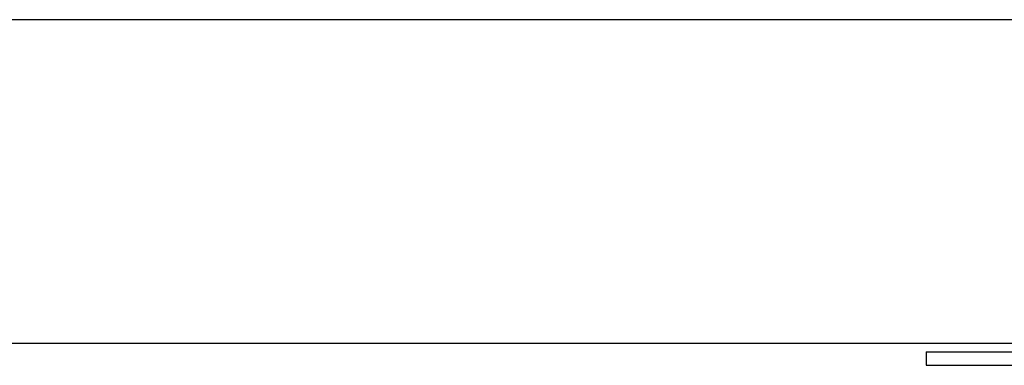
# Model space of a CAD drawing. Header units: millimetres. Extents: x -8838 to 31257, y -6224 to 3754.
# Tile 191 of 205: x 2313 to 2349, y -321 to -308. Entities that reach past the tile are written whole.
import ezdxf

# ---------------------------------------------------------------- set-up
doc = ezdxf.new("R2010")
doc.units = ezdxf.units.MM
doc.header["$LTSCALE"] = 10
doc.header["$MEASUREMENT"] = 0
doc.linetypes.add('rzut 2 pietra$0$ArchiTECH.PC Solid Line Type', pattern=[0])
doc.linetypes.add('SUFIT_2 PIETRO$0$ArchiTECH.PC Solid Line Type', pattern=[0])
doc.layers.add('IS_ARCH', color=254, linetype='CONTINUOUS', lineweight=18)
doc.layers.add('SUFIT_2 PIETRO$0$WINDA', color=254, linetype='CONTINUOUS')

msp = doc.modelspace()

# ---------------------------------------------------------------- linework, layer by layer
at = {"layer": 'IS_ARCH', "linetype": 'rzut 2 pietra$0$ArchiTECH.PC Solid Line Type'}
for p, q in [((2383.87, -308), (2169.778, -308)), ((2384, -308), (2170, -308)), ((2181.778, -320), (2371.87, -320)), ((2182, -320), (2372, -320)), ((2182, -320), (2372, -320)), ((2182, -320), (2372, -320)), ((2182, -320), (2372, -320)), ((2346.5, -320.32), (2360, -320.32)), ((2346.5, -320.32), (2346.5, -320.82)), ((2346.5, -320.32), (2360, -320.32)), ((2346.5, -320.32), (2346.5, -320.82)), ((2346.5, -320.32), (2346.5, -320.82)), ((2346.5, -320.32), (2360, -320.32)), ((2346.5, -320.82), (2353.2, -320.82)), ((2346.5, -320.82), (2353.2, -320.82)), ((2346.5, -320.82), (2353.2, -320.82))]:
    msp.add_line(p, q, dxfattribs=at)
at = {"layer": 'SUFIT_2 PIETRO$0$WINDA', "linetype": 'SUFIT_2 PIETRO$0$ArchiTECH.PC Solid Line Type'}
for p, q in [((2383.87, -308), (2169.778, -308)), ((2384, -308), (2170, -308)), ((2181.778, -320), (2371.87, -320)), ((2182, -320), (2372, -320)), ((2182, -320), (2372, -320)), ((2182, -320), (2372, -320)), ((2182, -320), (2372, -320)), ((2346.5, -320.32), (2360, -320.32)), ((2346.5, -320.32), (2346.5, -320.82)), ((2346.5, -320.32), (2346.5, -320.82)), ((2346.5, -320.32), (2360, -320.32)), ((2346.5, -320.32), (2346.5, -320.82)), ((2346.5, -320.32), (2360, -320.32)), ((2346.5, -320.82), (2353.2, -320.82)), ((2346.5, -320.82), (2353.2, -320.82)), ((2346.5, -320.82), (2353.2, -320.82))]:
    msp.add_line(p, q, dxfattribs=at)

doc.saveas('drawing.dxf')
